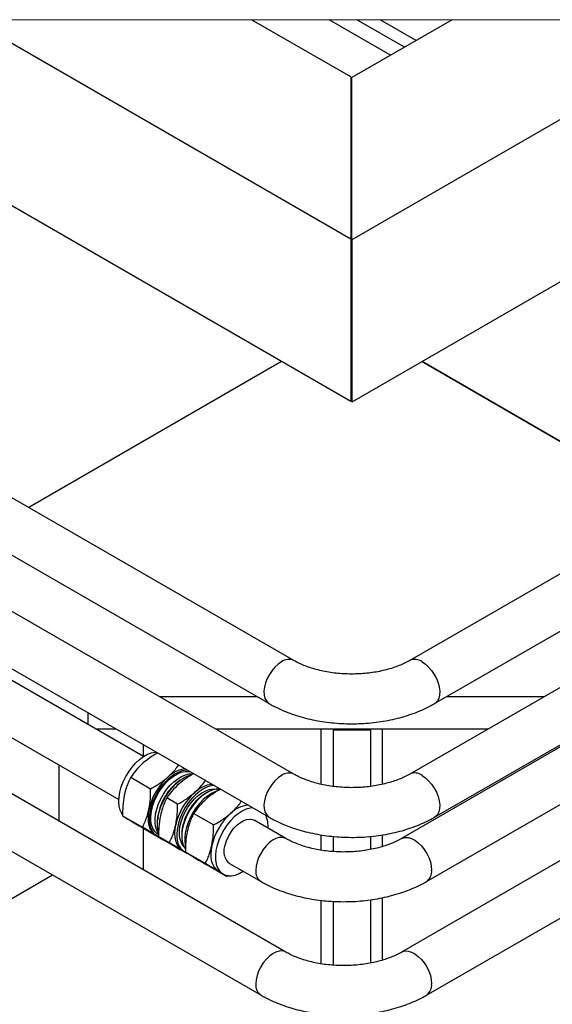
# Model space of a CAD drawing. Header units: millimetres. Extents: x 0 to 25230, y 0 to 17820.
# Tile 235 of 244: x 21637 to 22279, y 15747 to 16935. Entities that reach past the tile are written whole.
import ezdxf

# ---------------------------------------------------------------- set-up
doc = ezdxf.new("R2010")
doc.units = ezdxf.units.MM
doc.linetypes.add('SLD-Sólida', pattern=[0])
doc.layers.add('REFERÊNCIAS', color=9, linetype='SLD-Sólida')

msp = doc.modelspace()

# ---------------------------------------------------------------- linework, layer by layer
at = {"color": 7, "linetype": 'SLD-Sólida', "lineweight": 25, "ltscale": 30}
for p, q in [((21967.6, 16161.7), (21138.2, 16640.5)), ((21138.2, 16571.2), (21937.6, 16109.7)), ((21967.6, 16024.5), (21138.2, 16503.3)), ((22649.2, 16474.5), (22107.3, 16161.7)), ((21138.2, 16434.1), (21937.6, 15972.6)), ((21786.2, 16045.9), (21138.2, 16420)), ((22137.3, 16109.7), (22679.2, 16422.5)), ((22768, 16405.9), (22107.3, 16024.5)), ((21138.2, 16350.8), (21756.2, 15994)), ((22137.3, 15972.6), (22798, 16353.9)), ((21957.9, 15809.7), (21138.2, 16282.9)), ((22639.4, 16259.7), (22097.6, 15946.9)), ((21138.2, 16213.6), (21927.9, 15757.7)), ((22127.6, 15894.9), (22669.4, 16207.7)), ((22758.2, 16191.1), (22097.6, 15809.7)), ((22127.6, 15757.7), (22788.2, 16139.1)), ((21770.7, 16020.9), (21794.7, 16007)), ((21862.5, 16002.3), (21860.9, 16001.4)), ((21827.1, 15988.3), (21814.1, 15995.8)), ((21870.5, 15963.2), (21846.5, 15977.1)), ((21760.8, 15974.3), (21784.9, 15960.4)), ((21765.5, 15971.3), (21771.1, 15968.1)), ((21957.9, 15946.9), (21919.7, 15968.9)), ((21786.6, 15958.9), (21810.6, 15945)), ((21800.8, 15950.9), (21802.6, 15949.9)), ((21817.3, 15941.7), (21804.3, 15949.2)), ((21810.6, 15945), (21808.1, 15946.5)), ((21812.2, 15944.4), (21814.5, 15943)), ((21832.2, 15951.6), (21832.2, 15949.8)), ((21843, 15926.3), (21830, 15933.8)), ((21833.2, 15932.2), (21835.5, 15930.9)), ((21860.7, 15916.6), (21836.7, 15930.5)), ((21843, 15926.3), (21840.6, 15927.8)), ((21845.1, 15925.4), (21846.9, 15924.3)), ((21889.7, 15916.9), (21927.9, 15894.9)), ((21886.4, 15901.2), (21862.4, 15915.1)), ((21876.6, 15907.2), (21882.2, 15904)), ((21888.5, 15902.4), (21886.4, 15901.2))]:
    msp.add_line(p, q, dxfattribs=at)
at = {"color": 7, "linetype": 'SLD-Sólida', "lineweight": 18, "ltscale": 30, "flags": 128}
msp.add_lwpolyline([(24030.4, 16925.5), (24030.4, 16935.4), (23930, 16935.4), (23810, 16935.4), (23770.9, 16935.4), (23034.5, 16935.4), (23011.6, 16935.4), (22837.4, 16935.4), (22497.9, 16935.4), (22158.5, 16935.4), (22071.5, 16935.4), (22043.6, 16935.4), (22010, 16935.4), (21916.5, 16935.4), (21577.1, 16935.4), (21237.6, 16935.4), (21138.2, 16935.4), (21138.2, 16725.9), (21138.2, 16677), (21138.2, 16640.5), (21138.2, 16571.2), (21138.2, 16552), (21138.2, 16535.9), (21138.2, 16516.5), (21138.2, 16503.3), (21138.2, 16434.1), (21138.2, 16429.4), (21138.2, 16420), (21138.2, 16350.8), (21138.2, 16282.9), (21138.2, 16213.6), (21138.2, 14121.3), (21485.9, 14121.3), (21523.1, 14121.3), (22551.9, 14121.3), (22589, 14121.3), (22921.8, 14121.3), (22981.8, 14121.3), (23040.6, 14121.3), (23100.6, 14121.3), (23188.5, 14121.3), (23217.3, 14121.3), (23307.3, 14121.3), (23644.4, 14121.3), (23651.8, 14121.3), (23736.7, 14121.3), (23736.9, 14121.3), (23744.4, 14121.3), (23762.2, 14121.3), (23882.4, 14121.3), (23894.7, 14121.3), (23916, 14121.3), (23979.6, 14121.3), (24030.4, 14121.3), (24030.4, 14150.6), (24030.4, 14187.3), (24030.4, 14199.6), (24030.4, 14206.7), (24030.4, 14559.6), (24030.4, 14627), (24030.4, 14778.1), (24030.4, 14795.5), (24030.4, 15415.8), (24030.4, 15636.2), (24030.4, 16243.3), (24030.4, 16856.2), (24030.4, 16925.5)], dxfattribs=at)
at = {"color": 7, "linetype": 'SLD-Sólida', "lineweight": 25, "ltscale": 30, "flags": 128}
for points in [[(21952.6, 16160.2), (21948.6, 16157.5), (21944.7, 16153.9), (21941.2, 16149.7), (21938, 16145), (21935.3, 16139.9), (21933.3, 16134.8), (21932, 16129.6), (21931.4, 16124.6), (21931.6, 16120.1), (21932.6, 16116.1), (21934.3, 16112.9), (21936.6, 16110.4), (21937.6, 16109.7)], [(22122.3, 16160.2), (22126.3, 16157.5), (22130.2, 16153.9), (22133.8, 16149.7), (22137, 16145), (22139.6, 16139.9), (22141.6, 16134.8), (22142.9, 16129.6), (22143.5, 16124.6), (22143.3, 16120.1), (22142.4, 16116.1), (22140.7, 16112.9), (22138.4, 16110.4), (22137.3, 16109.7)], [(21760.6, 15975.8), (21759.8, 15977), (21757.9, 15981), (21756.7, 15985.8), (21756.2, 15991.1), (21756.5, 15996.9), (21757.5, 16002.9), (21759.2, 16009.2), (21761.6, 16015.5), (21764.6, 16021.6), (21768.2, 16027.5), (21772.2, 16033), (21776.6, 16038), (21781.3, 16042.3), (21786.1, 16045.8), (21791, 16048.6), (21795.8, 16050.4), (21800.4, 16051.3), (21801.2, 16051.3)], [(21805.4, 15948.6), (21802.7, 15949.8), (21799.5, 15952.3), (21796.9, 15955.5), (21795, 15959.6), (21793.8, 15964.3), (21793.3, 15969.7), (21793.6, 15975.4), (21794.6, 15981.5), (21796.3, 15987.8), (21798.7, 15994), (21801.7, 16000.2), (21805.3, 16006.1), (21809.3, 16011.6), (21813.7, 16016.5), (21818.4, 16020.9), (21823.2, 16024.4), (21828.1, 16027.1), (21832.9, 16029), (21837.5, 16029.8), (21838.3, 16029.9)], [(21803.7, 15951.7), (21802.4, 15952.6), (21799.6, 15955.3), (21797.3, 15958.9), (21795.8, 15963.2), (21795, 15968.1), (21794.9, 15973.5), (21795.6, 15979.4), (21796.9, 15985.4), (21799, 15991.6), (21801.8, 15997.6), (21805.1, 16003.5), (21808.9, 16009), (21813.1, 16014), (21817.6, 16018.4), (21822.3, 16022), (21827, 16024.9), (21831.7, 16026.8), (21836.3, 16027.8), (21840.5, 16027.9), (21842.3, 16027.6)], [(21804.3, 15952.9), (21802.4, 15955.9), (21800.9, 15960.2), (21800, 15965.2), (21800, 15970.6), (21800.6, 15976.4), (21802, 15982.5), (21804.1, 15988.6), (21806.8, 15994.7), (21810.1, 16000.6), (21814, 16006.1), (21818.2, 16011.1), (21822.6, 16015.4), (21827.3, 16019.1), (21832.1, 16021.9), (21836.8, 16023.9), (21841.3, 16024.9), (21845.6, 16025), (21845.6, 16024.9)], [(21803.9, 15956.4), (21803, 15961.4), (21802.9, 15967), (21803.5, 15972.9), (21804.9, 15979.1), (21807, 15985.4), (21809.7, 15991.6), (21813, 15997.7), (21816.8, 16003.4), (21821, 16008.6), (21825.6, 16013.3), (21830.3, 16017.2), (21835.2, 16020.4), (21840, 16022.6), (21844.5, 16024)], [(21952.6, 16023.1), (21948.6, 16020.3), (21944.7, 16016.7), (21941.2, 16012.5), (21938, 16007.8), (21935.3, 16002.8), (21933.3, 15997.6), (21932, 15992.4), (21931.4, 15987.5), (21931.6, 15983), (21932.6, 15979), (21934.3, 15975.7), (21936.6, 15973.3), (21937.6, 15972.6)], [(22122.3, 16023.1), (22126.3, 16020.3), (22130.2, 16016.7), (22133.8, 16012.5), (22137, 16007.8), (22139.6, 16002.8), (22141.6, 15997.6), (22142.9, 15992.4), (22143.5, 15987.5), (22143.3, 15983), (22142.4, 15979), (22140.7, 15975.7), (22138.4, 15973.3), (22137.3, 15972.6)], [(21871.2, 16010.9), (21868.1, 16010.5), (21863.4, 16009.2), (21858.5, 16006.9), (21853.7, 16003.7), (21848.9, 15999.8), (21844.4, 15995.2), (21840.1, 15989.9), (21836.3, 15984.2), (21833, 15978.2), (21830.3, 15971.9), (21828.2, 15965.6), (21826.9, 15959.5), (21826.2, 15953.5), (21826.4, 15948), (21827.2, 15942.9)], [(21830.2, 15945.5), (21829.4, 15950.3), (21829.4, 15955.6), (21830.1, 15961.3), (21831.5, 15967.2), (21833.6, 15973.2), (21836.3, 15979.1), (21839.6, 15984.7), (21843.4, 15990), (21847.6, 15994.7), (21852, 15998.8), (21856.6, 16002.1), (21861.2, 16004.6), (21865.7, 16006.2), (21870, 16006.9), (21874.1, 16006.6), (21875, 16006.4)], [(21878.1, 16006.3), (21877.9, 16006.3), (21873.6, 16006.3), (21869.1, 16005.3), (21864.4, 16003.3), (21859.6, 16000.5), (21854.9, 15996.8), (21850.4, 15992.4), (21846.2, 15987.4), (21842.4, 15981.9), (21839.1, 15976.1), (21836.4, 15970), (21834.3, 15963.9), (21832.9, 15957.8), (21832.2, 15952), (21832.3, 15946.5), (21833.1, 15941.6)], [(21875.1, 16004.4), (21872.9, 16003.7), (21868.1, 16001.4), (21863.2, 15998.2), (21858.4, 15994.3), (21853.9, 15989.6), (21849.7, 15984.4), (21845.9, 15978.7), (21842.6, 15972.7), (21839.9, 15966.4), (21837.8, 15960.1), (21836.4, 15953.9), (21835.8, 15948), (21835.9, 15942.4), (21836.8, 15937.4)], [(21792.6, 15982.1), (21791.8, 15976.9), (21791.5, 15971.9), (21791.7, 15967.2), (21792.5, 15963), (21793.8, 15959.1), (21795.6, 15955.9), (21797.9, 15953.1), (21800.6, 15951.1)], [(21917.9, 15984), (21914.8, 15983.6), (21910, 15982.2), (21905.2, 15980), (21900.3, 15976.8), (21895.6, 15972.9), (21891, 15968.2), (21886.8, 15963), (21883, 15957.3), (21879.7, 15951.2), (21877, 15945), (21874.9, 15938.7), (21873.5, 15932.5), (21872.9, 15926.6), (21873, 15921), (21873.9, 15916)], [(21884.1, 15925), (21883.5, 15929.2), (21883.6, 15933.9), (21884.5, 15939), (21886.2, 15944.2), (21888.5, 15949.3), (21891.3, 15954.3), (21894.7, 15958.8), (21898.4, 15962.7), (21902.4, 15965.9), (21906.4, 15968.3), (21910.4, 15969.8), (21914.1, 15970.3), (21917.6, 15969.8), (21919.7, 15968.9)], [(21833, 15932.4), (21830.3, 15934.4), (21828, 15937.1), (21826.2, 15940.4), (21824.9, 15944.3), (21824.1, 15948.5), (21823.9, 15953.2), (21824.2, 15958.2), (21825, 15963.4)], [(21833.1, 15941.6), (21834.7, 15937.3), (21836.7, 15934)], [(21957.8, 15946.9), (21956.8, 15947.4), (21953.5, 15948.2), (21949.8, 15948), (21945.9, 15946.9), (21941.9, 15944.8), (21937.9, 15941.8), (21934.1, 15938.1), (21930.6, 15933.7), (21927.5, 15928.9), (21925, 15923.8), (21923.2, 15918.6), (21922, 15913.5), (21921.7, 15908.6)], [(22097.6, 15946.9), (22098.7, 15947.4), (22102, 15948.2), (22105.6, 15948), (22109.6, 15946.9), (22113.6, 15944.8), (22117.6, 15941.8), (22121.4, 15938.1), (22124.9, 15933.7), (22127.9, 15928.9), (22130.4, 15923.8), (22132.3, 15918.6), (22133.4, 15913.5), (22133.8, 15908.6)], [(21868.5, 15938.3), (21867.6, 15933.1), (21867.3, 15928.1), (21867.5, 15923.5), (21868.3, 15919.2), (21869.6, 15915.4), (21871.4, 15912.1), (21873.7, 15909.4), (21876.4, 15907.3)], [(21873.9, 15916), (21875.4, 15911.5), (21877.7, 15907.9), (21880.6, 15905), (21884.1, 15903), (21888, 15902), (21892.3, 15901.9), (21896.9, 15902.8), (21901.7, 15904.6), (21906.5, 15907.3)], [(21957.8, 15809.7), (21956.8, 15810.3), (21953.5, 15811.1), (21949.8, 15810.9), (21945.9, 15809.7), (21941.9, 15807.6), (21937.9, 15804.6), (21934.1, 15800.9), (21930.6, 15796.6), (21927.5, 15791.8), (21925, 15786.7), (21923.2, 15781.5), (21922, 15776.3), (21921.7, 15771.5)], [(22097.6, 15809.7), (22098.7, 15810.3), (22102, 15811.1), (22105.6, 15810.9), (22109.6, 15809.7), (22113.6, 15807.6), (22117.6, 15804.6), (22121.4, 15800.9), (22124.9, 15796.6), (22127.9, 15791.8), (22130.4, 15786.7), (22132.3, 15781.5), (22133.4, 15776.3), (22133.8, 15771.5)]]:
    msp.add_lwpolyline(points, dxfattribs=at)
at = {"color": 7, "linetype": 'SLD-Sólida', "lineweight": 25, "ltscale": 900}
for centre, radius, start, end in [((21961.4, 16148.2), 14.9, 65.3648, 126.1067), ((22113.6, 16148.2), 14.9, 53.8908, 114.6177), ((21840.4, 15995.5), 35.7, 96.316, 134.5826), ((21961.4, 16011), 14.9, 65.3648, 126.1067), ((22113.6, 16011.1), 14.9, 53.8716, 114.818), ((21864.7, 15966), 73.9, 131.9589, 167.4155), ((21865.6, 15965.5), 62.6, 124.1553, 175.8503), ((21872.8, 15976.8), 35.7, 96.3132, 134.585), ((21897.1, 15947.3), 73.9, 131.959, 167.4154), ((21893.9, 15949.1), 61.8, 122.3321, 177.6733), ((21940.6, 15922.2), 73.9, 131.9588, 167.4153), ((21916.2, 15951.7), 35.7, 96.3161, 134.5825), ((21905, 15961.6), 31.5, 355.5972, 24.8016), ((21844.9, 15946.4), 18.1, 191.0532, 243.8236), ((21847.9, 15949.5), 18.1, 192.5171, 224.1296), ((21896.2, 15927.4), 12.3, 191.4556, 237.9287), ((21936, 15906.9), 14.5, 172.9228, 235.9007), ((22119.4, 15906.9), 14.5, 304.2771, 7.0586), ((21936, 15769.7), 14.5, 172.9225, 235.9011), ((22119.4, 15769.7), 14.5, 304.2767, 7.059)]:
    msp.add_arc(centre, radius, start, end, dxfattribs=at)
at = {"color": 7, "linetype": 'SLD-Sólida', "lineweight": 25, "ltscale": 30}
for points, knots in [([(22107.3, 16161.7), (22106.3, 16161.1), (22103.3, 16159.4), (22097.9, 16156.9), (22090.9, 16154.1), (22083.3, 16151.6), (22075.2, 16149.5), (22066.7, 16147.8), (22057.8, 16146.5), (22048.6, 16145.7), (22039.4, 16145.4), (22030.1, 16145.5), (22020.8, 16146.1), (22011.8, 16147.2), (22003.1, 16148.8), (21994.7, 16150.8), (21986.9, 16153.1), (21979.6, 16155.8), (21973.2, 16158.6), (21969.4, 16160.7), (21967.6, 16161.7)], [0, 0, 0, 0, 0.023757, 0.07197, 0.123784, 0.17887, 0.236802, 0.297102, 0.359254, 0.422717, 0.486926, 0.551311, 0.615283, 0.678249, 0.739643, 0.798917, 0.85555, 0.909049, 0.958966, 1, 1, 1, 1]), ([(21937.6, 16109.7), (21939.3, 16108.8), (21944.2, 16106.1), (21952.5, 16102.1), (21962.8, 16098), (21973.5, 16094.4), (21984.5, 16091.4), (21995.9, 16089), (22007.5, 16087.2), (22019.3, 16086), (22031.1, 16085.4), (22043, 16085.4), (22054.9, 16086), (22066.7, 16087.1), (22078.3, 16088.9), (22089.7, 16091.2), (22100.8, 16094.2), (22111.5, 16097.7), (22121.9, 16101.8), (22130.5, 16105.9), (22135.5, 16108.7), (22137.3, 16109.7)], [0, 0, 0, 0, 0.027992, 0.080105, 0.133351, 0.187655, 0.242857, 0.298804, 0.355336, 0.412292, 0.469506, 0.52681, 0.584033, 0.640994, 0.697535, 0.753512, 0.808793, 0.863266, 0.91684, 0.969437, 1, 1, 1, 1]), ([(21803.2, 16050.2), (21802, 16049.5), (21798.7, 16047.7), (21792.7, 16043.8), (21788.3, 16040.2), (21785.6, 16038.1)], [0, 0, 0, 0, 0.193632, 0.521468, 1, 1, 1, 1]), ([(21785.6, 16038.1), (21782.6, 16035.2), (21777.1, 16029.9), (21772.7, 16023.7), (21770.7, 16020.9)], [0, 0, 0, 0, 0.54706, 1, 1, 1, 1]), ([(21815.3, 16020.9), (21818.4, 16023.8), (21823.2, 16028.3), (21827, 16033.7), (21828.4, 16035.6)], [0, 0, 0, 0, 0.633528, 1, 1, 1, 1]), ([(21846.6, 16025.1), (21845.4, 16024.5), (21842.2, 16022.6), (21836.2, 16018.8), (21831.7, 16015.1), (21829.1, 16013)], [0, 0, 0, 0, 0.193632, 0.521475, 1, 1, 1, 1]), ([(22107.3, 16024.5), (22106.3, 16024), (22103.3, 16022.3), (22097.9, 16019.7), (22090.9, 16016.9), (22083.3, 16014.5), (22075.2, 16012.4), (22066.7, 16010.6), (22057.8, 16009.4), (22048.6, 16008.5), (22039.4, 16008.2), (22030.1, 16008.3), (22020.8, 16009), (22011.8, 16010.1), (22003.1, 16011.6), (21994.7, 16013.6), (21986.9, 16016), (21979.6, 16018.6), (21973.2, 16021.5), (21969.4, 16023.6), (21967.6, 16024.5)], [0, 0, 0, 0, 0.023757, 0.07197, 0.123784, 0.17887, 0.236802, 0.297102, 0.359254, 0.422717, 0.486926, 0.551311, 0.615283, 0.678249, 0.739643, 0.798917, 0.85555, 0.909049, 0.958966, 1, 1, 1, 1]), ([(21770.7, 16020.9), (21769.7, 16018.8), (21767.8, 16014.9), (21765, 16007.7), (21763.7, 16002.4), (21762.9, 15999.2)], [0, 0, 0, 0, 0.293732, 0.57084, 1, 1, 1, 1]), ([(21794.7, 16007), (21796.9, 16008.2), (21801.2, 16010.6), (21808.2, 16015.1), (21812.7, 16018.8), (21815.3, 16020.9)], [0, 0, 0, 0, 0.3094398, 0.5901964, 1, 1, 1, 1]), ([(21829.1, 16013), (21826, 16010.1), (21820.5, 16004.9), (21816.1, 15998.6), (21814.1, 15995.8)], [0, 0, 0, 0, 0.54706, 1, 1, 1, 1]), ([(21847.7, 16002.2), (21850.8, 16005.1), (21855.6, 16009.6), (21859.4, 16015), (21860.8, 16016.9)], [0, 0, 0, 0, 0.633528, 1, 1, 1, 1]), ([(21792.6, 15982.1), (21793.3, 15986.4), (21794.7, 15994.7), (21794.7, 16003), (21794.7, 16007)], [0, 0, 0, 0, 0.527757, 1, 1, 1, 1]), ([(21827.1, 15988.3), (21829.4, 15989.5), (21833.6, 15991.9), (21840.6, 15996.4), (21845.1, 16000.1), (21847.7, 16002.2)], [0, 0, 0, 0, 0.309432, 0.590188, 1, 1, 1, 1]), ([(21879, 16006.4), (21877.8, 16005.7), (21874.6, 16003.9), (21868.6, 16000.1), (21864.1, 15996.4), (21861.5, 15994.3)], [0, 0, 0, 0, 0.193641, 0.521476, 1, 1, 1, 1]), ([(21762.9, 15999.2), (21762.2, 15994.9), (21760.8, 15986.6), (21760.8, 15978.2), (21760.8, 15974.3)], [0, 0, 0, 0, 0.527757, 1, 1, 1, 1]), ([(21814.1, 15995.8), (21813.1, 15993.7), (21811.2, 15989.8), (21808.5, 15982.6), (21807.2, 15977.3), (21806.4, 15974.1)], [0, 0, 0, 0, 0.293738, 0.570844, 1, 1, 1, 1]), ([(21825, 15963.4), (21825.8, 15967.7), (21827.1, 15976), (21827.1, 15984.3), (21827.1, 15988.3)], [0, 0, 0, 0, 0.527753, 1, 1, 1, 1]), ([(21861.5, 15994.3), (21858.4, 15991.4), (21852.9, 15986.1), (21848.5, 15979.9), (21846.5, 15977.1)], [0, 0, 0, 0, 0.547062, 1, 1, 1, 1]), ([(21891.2, 15977.1), (21894.2, 15980), (21899, 15984.5), (21902.9, 15989.9), (21904.3, 15991.8)], [0, 0, 0, 0, 0.633531, 1, 1, 1, 1]), ([(21784.9, 15960.4), (21785.8, 15962.5), (21787.7, 15966.4), (21790.5, 15973.6), (21791.8, 15978.9), (21792.6, 15982.1)], [0, 0, 0, 0, 0.293732, 0.570844, 1, 1, 1, 1]), ([(21846.5, 15977.1), (21845.5, 15975), (21843.6, 15971.1), (21840.9, 15963.9), (21839.6, 15958.6), (21838.8, 15955.4)], [0, 0, 0, 0, 0.293732, 0.57084, 1, 1, 1, 1]), ([(21870.5, 15963.2), (21872.8, 15964.5), (21877.1, 15966.9), (21884.1, 15971.4), (21888.5, 15975), (21891.2, 15977.1)], [0, 0, 0, 0, 0.309432, 0.590188, 1, 1, 1, 1]), ([(21760.8, 15974.3), (21761.7, 15973.8), (21763.4, 15972.7), (21766.7, 15970.7), (21769.2, 15969.2), (21770.9, 15968.2)], [0, 0, 0, 0, 0.244571, 0.511691, 1, 1, 1, 1]), ([(21770.9, 15968.2), (21773.5, 15966.7), (21778.7, 15963.5), (21784, 15960.4), (21786.6, 15958.9)], [0, 0, 0, 0, 0.49905, 1, 1, 1, 1]), ([(21806.4, 15974.1), (21805.6, 15969.8), (21804.3, 15961.5), (21804.3, 15953.2), (21804.3, 15949.2)], [0, 0, 0, 0, 0.527758, 1, 1, 1, 1]), ([(21937.6, 15972.6), (21939.3, 15971.6), (21944.2, 15968.9), (21952.5, 15964.9), (21962.8, 15960.8), (21973.5, 15957.2), (21984.5, 15954.3), (21995.9, 15951.9), (22007.5, 15950.1), (22019.3, 15948.9), (22031.1, 15948.3), (22043, 15948.2), (22054.9, 15948.8), (22066.7, 15950), (22078.3, 15951.7), (22089.7, 15954.1), (22100.8, 15957), (22111.5, 15960.6), (22121.9, 15964.7), (22130.5, 15968.7), (22135.5, 15971.5), (22137.3, 15972.6)], [0, 0, 0, 0, 0.027992, 0.080105, 0.133351, 0.187655, 0.242857, 0.298804, 0.355336, 0.412292, 0.469506, 0.52681, 0.584033, 0.640994, 0.697535, 0.753512, 0.808793, 0.863266, 0.91684, 0.969437, 1, 1, 1, 1]), ([(21800.6, 15951.1), (21798, 15952.6), (21792.7, 15955.8), (21787.5, 15958.9), (21784.9, 15960.4)], [0, 0, 0, 0, 0.499046, 1, 1, 1, 1]), ([(21817.3, 15941.7), (21818.2, 15943.8), (21820.2, 15947.7), (21822.9, 15954.9), (21824.2, 15960.2), (21825, 15963.4)], [0, 0, 0, 0, 0.293732, 0.57084, 1, 1, 1, 1]), ([(21838.8, 15955.4), (21838, 15951.1), (21836.7, 15942.8), (21836.7, 15934.5), (21836.7, 15930.5)], [0, 0, 0, 0, 0.527757, 1, 1, 1, 1]), ([(21868.5, 15938.3), (21869.2, 15942.6), (21870.6, 15950.9), (21870.5, 15959.3), (21870.5, 15963.2)], [0, 0, 0, 0, 0.5277555, 1, 1, 1, 1]), ([(21805.7, 15948), (21805.6, 15948), (21803.9, 15949.1), (21802.2, 15950.1), (21800.6, 15951.1)], [0, 0, 0, 0, 0.045694, 1, 1, 1, 1]), ([(21804.3, 15949.2), (21805.1, 15948.7), (21806.8, 15947.7), (21810.1, 15945.6), (21812.7, 15944.1), (21814.3, 15943.1)], [0, 0, 0, 0, 0.244562, 0.511691, 1, 1, 1, 1]), ([(21814.3, 15943.1), (21816.9, 15941.6), (21822.1, 15938.5), (21827.4, 15935.3), (21830, 15933.8)], [0, 0, 0, 0, 0.499056, 1, 1, 1, 1]), ([(21833, 15932.4), (21830.4, 15933.9), (21825.1, 15937.1), (21819.9, 15940.2), (21817.3, 15941.7)], [0, 0, 0, 0, 0.4990559, 1, 1, 1, 1]), ([(22097.6, 15946.9), (22096.6, 15946.3), (22093.5, 15944.6), (22088.1, 15942), (22081.2, 15939.3), (22073.6, 15936.8), (22065.5, 15934.7), (22056.9, 15933), (22048, 15931.7), (22038.9, 15930.9), (22029.6, 15930.5), (22020.3, 15930.7), (22011.1, 15931.3), (22002, 15932.4), (21993.3, 15934), (21985, 15935.9), (21977.1, 15938.3), (21969.9, 15941), (21963.5, 15943.8), (21959.6, 15945.9), (21957.9, 15946.9)], [0, 0, 0, 0, 0.023758, 0.07197, 0.123784, 0.178871, 0.236802, 0.297102, 0.359253, 0.422716, 0.486926, 0.55131, 0.615282, 0.678248, 0.739642, 0.798916, 0.855549, 0.909048, 0.958965, 1, 1, 1, 1]), ([(21838.1, 15929.3), (21838, 15929.3), (21836.3, 15930.4), (21834.6, 15931.4), (21833, 15932.4)], [0, 0, 0, 0, 0.045687, 1, 1, 1, 1]), ([(21836.7, 15930.5), (21837.5, 15930), (21839.2, 15929), (21842.5, 15926.9), (21845.1, 15925.4), (21846.7, 15924.4)], [0, 0, 0, 0, 0.244569, 0.511699, 1, 1, 1, 1]), ([(21860.7, 15916.6), (21861.7, 15918.7), (21863.6, 15922.6), (21866.4, 15929.8), (21867.7, 15935.1), (21868.5, 15938.3)], [0, 0, 0, 0, 0.293736, 0.570843, 1, 1, 1, 1]), ([(21846.7, 15924.4), (21849.3, 15922.9), (21854.5, 15919.7), (21859.8, 15916.6), (21862.4, 15915.1)], [0, 0, 0, 0, 0.499048, 1, 1, 1, 1]), ([(21876.4, 15907.3), (21873.8, 15908.9), (21868.6, 15912), (21863.3, 15915.1), (21860.7, 15916.6)], [0, 0, 0, 0, 0.499055, 1, 1, 1, 1]), ([(21886.4, 15901.2), (21885.6, 15901.7), (21883.9, 15902.8), (21880.6, 15904.8), (21878, 15906.3), (21876.4, 15907.3)], [0, 0, 0, 0, 0.2445748, 0.5116909, 1, 1, 1, 1]), ([(21927.9, 15894.9), (21929.6, 15894), (21934.4, 15891.2), (21942.7, 15887.3), (21953, 15883.1), (21963.7, 15879.6), (21974.8, 15876.6), (21986.2, 15874.2), (21997.8, 15872.4), (22009.5, 15871.2), (22021.4, 15870.6), (22033.3, 15870.6), (22045.2, 15871.1), (22056.9, 15872.3), (22068.5, 15874.1), (22079.9, 15876.4), (22091, 15879.4), (22101.8, 15882.9), (22112.1, 15887), (22120.7, 15891.1), (22125.7, 15893.9), (22127.6, 15894.9)], [0, 0, 0, 0, 0.0279924, 0.0801051, 0.1333514, 0.1876552, 0.2428574, 0.2988035, 0.3553357, 0.4122924, 0.4695064, 0.5268098, 0.5840326, 0.6409937, 0.6975355, 0.7535115, 0.8087927, 0.8632664, 0.9168401, 0.969437, 1, 1, 1, 1]), ([(22097.6, 15809.7), (22096.6, 15809.1), (22093.5, 15807.4), (22088.1, 15804.9), (22081.2, 15802.1), (22073.6, 15799.6), (22065.5, 15797.5), (22056.9, 15795.8), (22048, 15794.5), (22038.9, 15793.7), (22029.6, 15793.4), (22020.3, 15793.5), (22011.1, 15794.1), (22002, 15795.2), (21993.3, 15796.8), (21985, 15798.8), (21977.1, 15801.1), (21969.9, 15803.8), (21963.5, 15806.6), (21959.6, 15808.8), (21957.9, 15809.7)], [0, 0, 0, 0, 0.023758, 0.07197, 0.123784, 0.178871, 0.236802, 0.297102, 0.359253, 0.422716, 0.486926, 0.55131, 0.615282, 0.678248, 0.739642, 0.798916, 0.855549, 0.909048, 0.958965, 1, 1, 1, 1]), ([(21927.9, 15757.7), (21929.6, 15756.8), (21934.4, 15754.1), (21942.7, 15750.1), (21953, 15746), (21963.7, 15742.4), (21974.8, 15739.4), (21986.2, 15737), (21997.8, 15735.2), (22009.5, 15734), (22021.4, 15733.4), (22033.3, 15733.4), (22045.2, 15734), (22056.9, 15735.1), (22068.5, 15736.9), (22079.9, 15739.3), (22091, 15742.2), (22101.8, 15745.7), (22112.1, 15749.8), (22120.7, 15753.9), (22125.7, 15756.7), (22127.6, 15757.7)], [0, 0, 0, 0, 0.027992, 0.080105, 0.133351, 0.187655, 0.242857, 0.298803, 0.355336, 0.412292, 0.469506, 0.52681, 0.584033, 0.640994, 0.697536, 0.753512, 0.808793, 0.863266, 0.91684, 0.969437, 1, 1, 1, 1])]:
    msp.add_open_spline(points, degree=3, knots=knots, dxfattribs=at)
at = {"layer": 'REFERÊNCIAS', "linetype": 'SLD-Sólida', "lineweight": 25, "ltscale": 30}
for p, q in [((22036.2, 16474.4), (21237.6, 16935.4)), ((22036.2, 16670.3), (21577.1, 16935.4)), ((22036.2, 16866.3), (21916.5, 16935.4)), ((22084.3, 16892.6), (22010, 16935.4)), ((22497.9, 16935.4), (22037.5, 16669.6)), ((22158.5, 16935.4), (22037.5, 16865.5)), ((22837.4, 16935.4), (22037.5, 16473.6)), ((22101, 16902.2), (22043.6, 16935.4)), ((22115, 16910.3), (22071.5, 16935.4)), ((22036.2, 16866.3), (22036.2, 16670.3)), ((22037.5, 16669.6), (22037.5, 16865.5)), ((22036.2, 16670.3), (22036.2, 16474.4)), ((22037.5, 16669.6), (22037.5, 16473.6)), ((22037.5, 16571.5), (22036.2, 16570.8)), ((21952.7, 16522.6), (21647.6, 16346.4)), ((21952.7, 16522.6), (21647.6, 16346.4)), ((22427.4, 16346.4), (22122.3, 16522.6)), ((22122.3, 16522.6), (22427.4, 16346.4)), ((21805, 16118.4), (21922.6, 16118.4)), ((22152.4, 16118.4), (22270, 16118.4)), ((21719.3, 16084.6), (21719.3, 16098.6)), ((21728.6, 16079.2), (21752.9, 16079.2)), ((21872.9, 16079.2), (22202.1, 16079.2)), ((22000.4, 16012.3), (22000.4, 16079.2)), ((22015, 16079.2), (22015, 16077.9)), ((22015, 16077.9), (22015, 16009.8)), ((22015, 16077.9), (22060, 16077.9)), ((22060, 16079.2), (22060, 16077.9)), ((22060, 16077.9), (22060, 16009.8)), ((22074.6, 16012.3), (22074.6, 16079.2)), ((21786.1, 16046), (21786.1, 16060.1)), ((21684.3, 15967.6), (21684.3, 16035.5)), ((21786.1, 15908.9), (21786.1, 15959.1)), ((22000.4, 15932.8), (22000.4, 15951.3)), ((22015, 15949.4), (22015, 15931.1)), ((22060, 15949.4), (22060, 15933.7)), ((22074.6, 15937.2), (22074.6, 15951.3)), ((21523.1, 15814.6), (21676.2, 15903)), ((22000.4, 15795.6), (22000.4, 15872.2)), ((22015, 15871), (22015, 15794)), ((22060, 15872.9), (22060, 15796.5)), ((22074.6, 15800.1), (22074.6, 15875.4))]:
    msp.add_line(p, q, dxfattribs=at)

doc.saveas('drawing.dxf')
